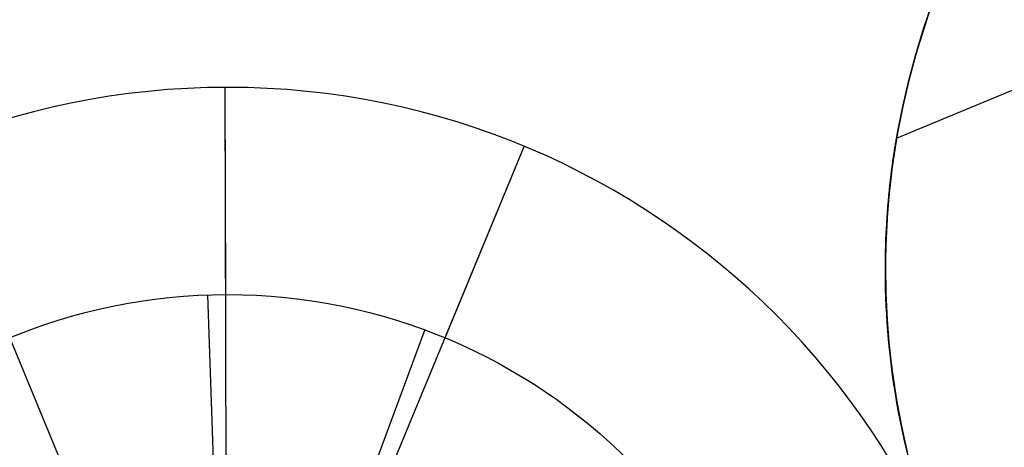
# Model space of a CAD drawing. Extents: x -3378 to 3007, y -425 to 173.
# Tile 191 of 256: x -408 to -389, y -271 to -263. Entities that reach past the tile are written whole.
import ezdxf

# ---------------------------------------------------------------- set-up
doc = ezdxf.new("R2010")
doc.units = 0
doc.layers.add('PREDEFINITO', color=7, linetype='CONTINUOUS')

msp = doc.modelspace()

# ---------------------------------------------------------------- linework, layer by layer
at = {"layer": 'PREDEFINITO'}
for p, q in [((-390.737, -265.057, 1413.834), (-377.629, -259.627, 1413.834)), ((-390.737, -265.057, 1837.917), (-377.629, -259.627, 1837.917)), ((-390.737, -265.057, 2262), (-377.629, -259.627, 2262)), ((-390.046, -262.455, 2295), (-390.215, -262.944, 2295)), ((-390.215, -262.944, 1820), (-390.046, -262.455, 1820)), ((-390.046, -262.455, 2057.5), (-390.215, -262.944, 2057.5)), ((-390.148, -262.744, 1348.75), (-390.297, -263.206, 1348.433)), ((-390.215, -262.944, 2295), (-390.367, -263.439, 2295)), ((-390.367, -263.439, 1820), (-390.215, -262.944, 1820)), ((-390.215, -262.944, 2057.5), (-390.367, -263.439, 2057.5)), ((-390.297, -263.206, 1348.433), (-390.433, -263.678, 1348.126)), ((-390.367, -263.439, 2295), (-390.501, -263.939, 2295)), ((-390.501, -263.939, 1820), (-390.367, -263.439, 1820)), ((-390.367, -263.439, 2057.5), (-390.501, -263.939, 2057.5)), ((-390.433, -263.678, 1348.126), (-390.553, -264.15, 1347.834)), ((-390.501, -263.939, 2295), (-390.619, -264.444, 2295)), ((-390.619, -264.444, 1820), (-390.501, -263.939, 1820)), ((-390.501, -263.939, 2057.5), (-390.619, -264.444, 2057.5)), ((-403.717, -264.074, 3155), (-403.717, -264.074, 3175)), ((-403.684, -275.574, 3155), (-403.717, -264.074, 3155)), ((-403.705, -268.074, 3175), (-403.717, -264.074, 3175)), ((-390.553, -264.15, 1347.834), (-390.607, -264.39, 1347.691)), ((-390.619, -264.444, 2295), (-390.719, -264.952, 2295)), ((-390.719, -264.952, 1820), (-390.619, -264.444, 1820)), ((-390.619, -264.444, 2057.5), (-390.719, -264.952, 2057.5)), ((-390.607, -264.39, 1347.691), (-390.658, -264.632, 1347.551)), ((-390.658, -264.632, 1347.551), (-390.704, -264.872, 1347.416)), ((-390.704, -264.872, 1347.416), (-390.747, -265.115, 1347.284)), ((-390.719, -264.952, 2295), (-390.801, -265.463, 2295)), ((-390.801, -265.463, 1820), (-390.719, -264.952, 1820)), ((-390.719, -264.952, 2057.5), (-390.801, -265.463, 2057.5)), ((-390.747, -265.115, 1347.284), (-390.786, -265.359, 1347.154)), ((-390.749, -265.13, 1414.835), (-390.755, -265.162, 1415.033)), ((-390.755, -265.162, 1412.634), (-390.749, -265.13, 1412.833)), ((-390.749, -265.13, 1838.918), (-390.755, -265.162, 1839.116)), ((-390.755, -265.162, 1836.718), (-390.749, -265.13, 1836.916)), ((-390.749, -265.13, 2263.001), (-390.755, -265.162, 2263.199)), ((-390.755, -265.162, 2260.801), (-390.749, -265.13, 2260.999)), ((-390.745, -265.104, 1414.636), (-390.749, -265.13, 1414.835)), ((-390.749, -265.13, 1412.833), (-390.745, -265.104, 1413.032)), ((-390.745, -265.104, 1838.719), (-390.749, -265.13, 1838.918)), ((-390.749, -265.13, 1836.916), (-390.745, -265.104, 1837.115)), ((-390.745, -265.104, 2262.802), (-390.749, -265.13, 2263.001)), ((-390.749, -265.13, 2260.999), (-390.745, -265.104, 2261.198)), ((-390.742, -265.083, 1414.436), (-390.745, -265.104, 1414.636)), ((-390.745, -265.104, 1413.032), (-390.742, -265.083, 1413.232)), ((-390.742, -265.083, 1838.519), (-390.745, -265.104, 1838.719)), ((-390.745, -265.104, 1837.115), (-390.742, -265.083, 1837.315)), ((-390.742, -265.083, 2262.602), (-390.745, -265.104, 2262.802)), ((-390.745, -265.104, 2261.198), (-390.742, -265.083, 2261.398)), ((-390.739, -265.068, 1414.236), (-390.742, -265.083, 1414.436)), ((-390.742, -265.083, 1413.232), (-390.739, -265.068, 1413.432)), ((-390.739, -265.068, 1838.319), (-390.742, -265.083, 1838.519)), ((-390.742, -265.083, 1837.315), (-390.739, -265.068, 1837.515)), ((-390.739, -265.068, 2262.402), (-390.742, -265.083, 2262.602)), ((-390.742, -265.083, 2261.398), (-390.739, -265.068, 2261.598)), ((-390.738, -265.06, 1414.035), (-390.739, -265.068, 1414.236)), ((-390.739, -265.068, 1413.432), (-390.738, -265.06, 1413.633)), ((-390.738, -265.06, 1838.118), (-390.739, -265.068, 1838.319)), ((-390.739, -265.068, 1837.515), (-390.738, -265.06, 1837.716)), ((-390.738, -265.06, 2262.201), (-390.739, -265.068, 2262.402)), ((-390.739, -265.068, 2261.598), (-390.738, -265.06, 2261.799)), ((-390.737, -265.057, 1413.834), (-390.738, -265.06, 1414.035)), ((-390.738, -265.06, 1413.633), (-390.737, -265.057, 1413.834)), ((-390.737, -265.057, 1837.917), (-390.738, -265.06, 1838.118)), ((-390.738, -265.06, 1837.716), (-390.737, -265.057, 1837.917)), ((-390.737, -265.057, 2262), (-390.738, -265.06, 2262.201)), ((-390.738, -265.06, 2261.799), (-390.737, -265.057, 2262)), ((-409.414, -265.216, 1255), (-405.013, -275.841, 1255)), ((-409.414, -265.216, 1255), (-397.933, -292.932, 1255)), ((-409.414, -265.216, 3155), (-397.933, -292.932, 3155)), ((-402.334, -275.841, 1255), (-397.933, -265.216, 1255)), ((-402.334, -275.841, 3155), (-397.933, -265.216, 3155)), ((-399.464, -268.912, 1235), (-397.933, -265.216, 1235)), ((-399.464, -268.912, 3175), (-397.933, -265.216, 3175)), ((-397.933, -265.216, 1255), (-397.933, -265.216, 1235)), ((-397.933, -265.216, 3155), (-397.933, -265.216, 3175)), ((-390.775, -265.292, 1415.622), (-390.784, -265.346, 1415.815)), ((-390.784, -265.346, 1411.853), (-390.775, -265.292, 1412.046)), ((-390.775, -265.292, 1839.705), (-390.784, -265.346, 1839.898)), ((-390.784, -265.346, 1835.936), (-390.775, -265.292, 1836.129)), ((-390.775, -265.292, 2263.788), (-390.784, -265.346, 2263.981)), ((-390.784, -265.346, 2260.019), (-390.775, -265.292, 2260.212)), ((-390.768, -265.243, 1415.427), (-390.775, -265.292, 1415.622)), ((-390.775, -265.292, 1412.046), (-390.768, -265.243, 1412.241)), ((-390.768, -265.243, 1839.51), (-390.775, -265.292, 1839.705)), ((-390.775, -265.292, 1836.129), (-390.768, -265.243, 1836.324)), ((-390.768, -265.243, 2263.593), (-390.775, -265.292, 2263.788)), ((-390.775, -265.292, 2260.212), (-390.768, -265.243, 2260.407)), ((-390.761, -265.199, 1415.231), (-390.768, -265.243, 1415.427)), ((-390.768, -265.243, 1412.241), (-390.761, -265.199, 1412.437)), ((-390.761, -265.199, 1839.314), (-390.768, -265.243, 1839.51)), ((-390.768, -265.243, 1836.324), (-390.761, -265.199, 1836.52)), ((-390.761, -265.199, 2263.397), (-390.768, -265.243, 2263.593)), ((-390.768, -265.243, 2260.407), (-390.761, -265.199, 2260.603)), ((-390.755, -265.162, 1415.033), (-390.761, -265.199, 1415.231)), ((-390.761, -265.199, 1412.437), (-390.755, -265.162, 1412.634)), ((-390.755, -265.162, 1839.116), (-390.761, -265.199, 1839.314)), ((-390.761, -265.199, 1836.52), (-390.755, -265.162, 1836.718)), ((-390.755, -265.162, 2263.199), (-390.761, -265.199, 2263.397)), ((-390.761, -265.199, 2260.603), (-390.755, -265.162, 2260.801)), ((-390.801, -265.463, 2295), (-390.866, -265.977, 2295)), ((-390.866, -265.977, 1820), (-390.801, -265.463, 1820)), ((-390.801, -265.463, 2057.5), (-390.866, -265.977, 2057.5)), ((-390.786, -265.359, 1347.154), (-390.821, -265.605, 1347.027)), ((-390.802, -265.47, 1416.196), (-390.812, -265.539, 1416.384)), ((-390.812, -265.539, 1411.283), (-390.802, -265.47, 1411.471)), ((-390.802, -265.47, 1840.279), (-390.812, -265.539, 1840.467)), ((-390.812, -265.539, 1835.366), (-390.802, -265.47, 1835.554)), ((-390.802, -265.47, 2264.362), (-390.812, -265.539, 2264.55)), ((-390.812, -265.539, 2259.45), (-390.802, -265.47, 2259.638)), ((-390.793, -265.405, 1416.006), (-390.802, -265.47, 1416.196)), ((-390.802, -265.47, 1411.471), (-390.793, -265.405, 1411.661)), ((-390.793, -265.405, 1840.09), (-390.802, -265.47, 1840.279)), ((-390.802, -265.47, 1835.554), (-390.793, -265.405, 1835.744)), ((-390.793, -265.405, 2264.173), (-390.802, -265.47, 2264.362)), ((-390.802, -265.47, 2259.638), (-390.793, -265.405, 2259.827)), ((-390.784, -265.346, 1415.815), (-390.793, -265.405, 1416.006)), ((-390.793, -265.405, 1411.661), (-390.784, -265.346, 1411.853)), ((-390.784, -265.346, 1839.898), (-390.793, -265.405, 1840.09)), ((-390.793, -265.405, 1835.744), (-390.784, -265.346, 1835.936)), ((-390.784, -265.346, 2263.981), (-390.793, -265.405, 2264.173)), ((-390.793, -265.405, 2259.827), (-390.784, -265.346, 2260.019)), ((-390.821, -265.605, 1347.027), (-390.851, -265.849, 1346.905)), ((-390.832, -265.694, 1416.755), (-390.843, -265.778, 1416.937)), ((-390.843, -265.778, 1410.731), (-390.832, -265.694, 1410.913)), ((-390.832, -265.694, 1840.838), (-390.843, -265.778, 1841.02)), ((-390.843, -265.778, 1834.814), (-390.832, -265.694, 1834.996)), ((-390.832, -265.694, 2264.921), (-390.843, -265.778, 2265.103)), ((-390.843, -265.778, 2258.897), (-390.832, -265.694, 2259.079)), ((-390.822, -265.614, 1416.57), (-390.832, -265.694, 1416.755)), ((-390.832, -265.694, 1410.913), (-390.822, -265.614, 1411.097)), ((-390.822, -265.614, 1840.653), (-390.832, -265.694, 1840.838)), ((-390.832, -265.694, 1834.996), (-390.822, -265.614, 1835.18)), ((-390.822, -265.614, 2264.737), (-390.832, -265.694, 2264.921)), ((-390.832, -265.694, 2259.079), (-390.822, -265.614, 2259.263)), ((-390.812, -265.539, 1416.384), (-390.822, -265.614, 1416.57)), ((-390.822, -265.614, 1411.097), (-390.812, -265.539, 1411.283)), ((-390.812, -265.539, 1840.467), (-390.822, -265.614, 1840.653)), ((-390.822, -265.614, 1835.18), (-390.812, -265.539, 1835.366)), ((-390.812, -265.539, 2264.55), (-390.822, -265.614, 2264.737)), ((-390.822, -265.614, 2259.263), (-390.812, -265.539, 2259.45)), ((-390.851, -265.849, 1346.905), (-390.878, -266.095, 1346.786)), ((-390.853, -265.867, 1417.116), (-390.864, -265.961, 1417.293)), ((-390.864, -265.961, 1410.375), (-390.853, -265.867, 1410.552)), ((-390.853, -265.867, 1841.199), (-390.864, -265.961, 1841.376)), ((-390.864, -265.961, 1834.458), (-390.853, -265.867, 1834.635)), ((-390.853, -265.867, 2265.282), (-390.864, -265.961, 2265.459)), ((-390.864, -265.961, 2258.541), (-390.853, -265.867, 2258.718)), ((-390.843, -265.778, 1416.937), (-390.853, -265.867, 1417.116)), ((-390.853, -265.867, 1410.552), (-390.843, -265.778, 1410.731)), ((-390.843, -265.778, 1841.02), (-390.853, -265.867, 1841.199)), ((-390.853, -265.867, 1834.635), (-390.843, -265.778, 1834.814)), ((-390.843, -265.778, 2265.103), (-390.853, -265.867, 2265.282)), ((-390.853, -265.867, 2258.718), (-390.843, -265.778, 2258.897)), ((-390.866, -265.977, 2295), (-390.913, -266.493, 2295)), ((-390.913, -266.493, 1820), (-390.866, -265.977, 1820)), ((-390.866, -265.977, 2057.5), (-390.913, -266.493, 2057.5)), ((-390.874, -266.058, 1417.468), (-390.884, -266.16, 1417.64)), ((-390.884, -266.16, 1410.028), (-390.874, -266.058, 1410.2)), ((-390.874, -266.058, 1841.551), (-390.884, -266.16, 1841.723)), ((-390.884, -266.16, 1834.111), (-390.874, -266.058, 1834.283)), ((-390.874, -266.058, 2265.634), (-390.884, -266.16, 2265.806)), ((-390.884, -266.16, 2258.194), (-390.874, -266.058, 2258.366)), ((-390.864, -265.961, 1417.293), (-390.874, -266.058, 1417.468)), ((-390.874, -266.058, 1410.2), (-390.864, -265.961, 1410.375)), ((-390.864, -265.961, 1841.376), (-390.874, -266.058, 1841.551)), ((-390.874, -266.058, 1834.283), (-390.864, -265.961, 1834.458)), ((-390.864, -265.961, 2265.459), (-390.874, -266.058, 2265.634)), ((-390.874, -266.058, 2258.366), (-390.864, -265.961, 2258.541)), ((-390.894, -266.267, 1417.81), (-390.904, -266.377, 1417.977)), ((-390.904, -266.377, 1409.691), (-390.894, -266.267, 1409.858)), ((-390.894, -266.267, 1841.893), (-390.904, -266.377, 1842.06)), ((-390.904, -266.377, 1833.774), (-390.894, -266.267, 1833.941)), ((-390.894, -266.267, 2265.976), (-390.904, -266.377, 2266.143)), ((-390.904, -266.377, 2257.857), (-390.894, -266.267, 2258.024)), ((-390.878, -266.095, 1346.786), (-390.901, -266.343, 1346.67)), ((-390.884, -266.16, 1417.64), (-390.894, -266.267, 1417.81)), ((-390.894, -266.267, 1409.858), (-390.884, -266.16, 1410.028)), ((-390.884, -266.16, 1841.723), (-390.894, -266.267, 1841.893)), ((-390.894, -266.267, 1833.941), (-390.884, -266.16, 1834.111)), ((-390.884, -266.16, 2265.806), (-390.894, -266.267, 2265.976)), ((-390.894, -266.267, 2258.024), (-390.884, -266.16, 2258.194)), ((-390.901, -266.343, 1346.67), (-390.92, -266.592, 1346.557)), ((-390.904, -266.377, 1417.977), (-390.912, -266.491, 1418.141)), ((-390.912, -266.491, 1409.527), (-390.904, -266.377, 1409.691)), ((-390.904, -266.377, 1842.06), (-390.912, -266.491, 1842.224)), ((-390.912, -266.491, 1833.61), (-390.904, -266.377, 1833.774)), ((-390.904, -266.377, 2266.143), (-390.912, -266.491, 2266.307)), ((-390.912, -266.491, 2257.693), (-390.904, -266.377, 2257.857)), ((-390.913, -266.493, 2295), (-390.942, -267.01, 2295)), ((-390.942, -267.01, 1820), (-390.913, -266.493, 1820)), ((-390.913, -266.493, 2057.5), (-390.942, -267.01, 2057.5)), ((-390.92, -266.592, 1346.557), (-390.934, -266.838, 1346.449)), ((-390.921, -266.61, 1418.303), (-390.928, -266.732, 1418.462)), ((-390.928, -266.732, 1409.206), (-390.921, -266.61, 1409.365)), ((-390.921, -266.61, 1842.386), (-390.928, -266.732, 1842.545)), ((-390.928, -266.732, 1833.289), (-390.921, -266.61, 1833.448)), ((-390.921, -266.61, 2266.469), (-390.928, -266.732, 2266.628)), ((-390.928, -266.732, 2257.372), (-390.921, -266.61, 2257.531)), ((-390.912, -266.491, 1418.141), (-390.921, -266.61, 1418.303)), ((-390.921, -266.61, 1409.365), (-390.912, -266.491, 1409.527)), ((-390.912, -266.491, 1842.224), (-390.921, -266.61, 1842.386)), ((-390.921, -266.61, 1833.448), (-390.912, -266.491, 1833.61)), ((-390.912, -266.491, 2266.307), (-390.921, -266.61, 2266.469)), ((-390.921, -266.61, 2257.531), (-390.912, -266.491, 2257.693)), ((-390.934, -266.838, 1346.449), (-390.944, -267.086, 1346.345)), ((-390.928, -266.732, 1418.462), (-390.935, -266.857, 1418.618)), ((-390.935, -266.857, 1409.05), (-390.928, -266.732, 1409.206)), ((-390.928, -266.732, 1842.545), (-390.935, -266.857, 1842.701)), ((-390.935, -266.857, 1833.133), (-390.928, -266.732, 1833.289)), ((-390.928, -266.732, 2266.628), (-390.935, -266.857, 2266.784)), ((-390.935, -266.857, 2257.216), (-390.928, -266.732, 2257.372)), ((-390.942, -267.01, 2295), (-390.953, -267.527, 2295)), ((-390.953, -267.527, 1820), (-390.942, -267.01, 1820)), ((-390.942, -267.01, 2057.5), (-390.953, -267.527, 2057.5)), ((-390.941, -266.986, 1418.771), (-390.945, -267.119, 1418.921)), ((-390.945, -267.119, 1408.747), (-390.941, -266.986, 1408.897)), ((-390.941, -266.986, 1842.854), (-390.945, -267.119, 1843.004)), ((-390.945, -267.119, 1832.83), (-390.941, -266.986, 1832.98)), ((-390.941, -266.986, 2266.937), (-390.945, -267.119, 2267.087)), ((-390.945, -267.119, 2256.913), (-390.941, -266.986, 2257.063)), ((-390.935, -266.857, 1418.618), (-390.941, -266.986, 1418.771)), ((-390.941, -266.986, 1408.897), (-390.935, -266.857, 1409.05)), ((-390.935, -266.857, 1842.701), (-390.941, -266.986, 1842.854)), ((-390.941, -266.986, 1832.98), (-390.935, -266.857, 1833.133)), ((-390.935, -266.857, 2266.784), (-390.941, -266.986, 2266.937)), ((-390.941, -266.986, 2257.063), (-390.935, -266.857, 2257.216)), ((-390.944, -267.086, 1346.345), (-390.951, -267.335, 1346.243)), ((-390.945, -267.119, 1418.921), (-390.949, -267.255, 1419.068)), ((-390.949, -267.255, 1408.6), (-390.945, -267.119, 1408.747)), ((-390.945, -267.119, 1843.004), (-390.949, -267.255, 1843.151)), ((-390.949, -267.255, 1832.683), (-390.945, -267.119, 1832.83)), ((-390.945, -267.119, 2267.087), (-390.949, -267.255, 2267.234)), ((-390.949, -267.255, 2256.766), (-390.945, -267.119, 2256.913)), ((-390.951, -267.335, 1346.243), (-390.953, -267.585, 1346.145)), ((-390.952, -267.394, 1419.212), (-390.953, -267.537, 1419.353)), ((-390.953, -267.537, 1408.315), (-390.952, -267.394, 1408.456)), ((-390.952, -267.394, 1843.295), (-390.953, -267.537, 1843.436)), ((-390.953, -267.537, 1832.398), (-390.952, -267.394, 1832.539)), ((-390.952, -267.394, 2267.378), (-390.953, -267.537, 2267.519)), ((-390.953, -267.537, 2256.481), (-390.952, -267.394, 2256.622)), ((-390.949, -267.255, 1419.068), (-390.952, -267.394, 1419.212)), ((-390.952, -267.394, 1408.456), (-390.949, -267.255, 1408.6)), ((-390.949, -267.255, 1843.151), (-390.952, -267.394, 1843.295)), ((-390.952, -267.394, 1832.539), (-390.949, -267.255, 1832.683)), ((-390.949, -267.255, 2267.234), (-390.952, -267.394, 2267.378)), ((-390.952, -267.394, 2256.622), (-390.949, -267.255, 2256.766)), ((-390.953, -267.527, 2295), (-390.946, -268.045, 2295)), ((-390.946, -268.045, 1820), (-390.953, -267.527, 1820)), ((-390.953, -267.527, 2057.5), (-390.946, -268.045, 2057.5)), ((-390.953, -267.537, 1419.353), (-390.953, -267.682, 1419.491)), ((-390.953, -267.682, 1408.177), (-390.953, -267.537, 1408.315)), ((-390.953, -267.537, 1843.436), (-390.953, -267.682, 1843.574)), ((-390.953, -267.682, 1832.26), (-390.953, -267.537, 1832.398)), ((-390.953, -267.537, 2267.519), (-390.953, -267.682, 2267.657)), ((-390.953, -267.682, 2256.343), (-390.953, -267.537, 2256.481)), ((-390.953, -267.585, 1346.145), (-390.951, -267.832, 1346.052)), ((-390.953, -267.682, 1419.491), (-390.951, -267.83, 1419.625)), ((-390.951, -267.83, 1408.043), (-390.953, -267.682, 1408.177)), ((-390.953, -267.682, 1843.574), (-390.951, -267.83, 1843.708)), ((-390.951, -267.83, 1832.126), (-390.953, -267.682, 1832.26)), ((-390.953, -267.682, 2267.657), (-390.951, -267.83, 2267.791)), ((-390.951, -267.83, 2256.209), (-390.953, -267.682, 2256.343)), ((-390.951, -267.83, 1419.625), (-390.948, -267.981, 1419.756)), ((-390.948, -267.981, 1407.912), (-390.951, -267.83, 1408.043)), ((-390.951, -267.83, 1843.708), (-390.948, -267.981, 1843.839)), ((-390.948, -267.981, 1831.995), (-390.951, -267.83, 1832.126)), ((-390.951, -267.83, 2267.791), (-390.948, -267.981, 2267.922)), ((-390.948, -267.981, 2256.078), (-390.951, -267.83, 2256.209)), ((-390.951, -267.832, 1346.052), (-390.945, -268.08, 1345.963)), ((-390.948, -267.981, 1419.756), (-390.943, -268.135, 1419.883)), ((-390.943, -268.135, 1407.784), (-390.948, -267.981, 1407.912)), ((-390.948, -267.981, 1843.839), (-390.943, -268.135, 1843.967)), ((-390.943, -268.135, 1831.867), (-390.948, -267.981, 1831.995)), ((-390.948, -267.981, 2267.922), (-390.943, -268.135, 2268.05)), ((-390.943, -268.135, 2255.95), (-390.948, -267.981, 2256.078)), ((-404.06, -268.081, 1235), (-404.06, -268.081, 1239)), ((-404.06, -268.081, 1239), (-403.797, -275.576, 1239)), ((-390.946, -268.045, 2295), (-390.922, -268.562, 2295)), ((-390.922, -268.562, 1820), (-390.946, -268.045, 1820)), ((-390.946, -268.045, 2057.5), (-390.922, -268.562, 2057.5)), ((-390.945, -268.08, 1345.963), (-390.935, -268.329, 1345.877)), ((-390.943, -268.135, 1419.883), (-390.937, -268.292, 1420.008)), ((-390.937, -268.292, 1407.66), (-390.943, -268.135, 1407.784)), ((-390.943, -268.135, 1843.967), (-390.937, -268.292, 1844.091)), ((-390.937, -268.292, 1831.743), (-390.943, -268.135, 1831.867)), ((-390.943, -268.135, 2268.05), (-390.937, -268.292, 2268.174)), ((-390.937, -268.292, 2255.826), (-390.943, -268.135, 2255.95)), ((-390.937, -268.292, 1420.008), (-390.928, -268.451, 1420.128)), ((-390.928, -268.451, 1407.539), (-390.937, -268.292, 1407.66)), ((-390.937, -268.292, 1844.091), (-390.928, -268.451, 1844.211)), ((-390.928, -268.451, 1831.622), (-390.937, -268.292, 1831.743)), ((-390.937, -268.292, 2268.174), (-390.928, -268.451, 2268.295)), ((-390.928, -268.451, 2255.705), (-390.937, -268.292, 2255.826)), ((-390.935, -268.329, 1345.877), (-390.92, -268.579, 1345.795)), ((-390.928, -268.451, 1420.128), (-390.918, -268.612, 1420.246)), ((-390.918, -268.612, 1407.422), (-390.928, -268.451, 1407.539)), ((-390.928, -268.451, 1844.211), (-390.918, -268.612, 1844.329)), ((-390.918, -268.612, 1831.505), (-390.928, -268.451, 1831.622)), ((-390.928, -268.451, 2268.295), (-390.918, -268.612, 2268.412)), ((-390.918, -268.612, 2255.588), (-390.928, -268.451, 2255.705)), ((-390.922, -268.562, 2295), (-390.879, -269.078, 2295)), ((-390.879, -269.078, 1820), (-390.922, -268.562, 1820)), ((-390.922, -268.562, 2057.5), (-390.879, -269.078, 2057.5)), ((-390.92, -268.579, 1345.795), (-390.902, -268.824, 1345.717)), ((-390.918, -268.612, 1420.246), (-390.906, -268.776, 1420.359)), ((-390.906, -268.776, 1407.309), (-390.918, -268.612, 1407.422)), ((-390.918, -268.612, 1844.329), (-390.906, -268.776, 1844.442)), ((-390.906, -268.776, 1831.392), (-390.918, -268.612, 1831.505)), ((-390.918, -268.612, 2268.412), (-390.906, -268.776, 2268.525)), ((-390.906, -268.776, 2255.475), (-390.918, -268.612, 2255.588)), ((-402.458, -275.792, 3171), (-399.854, -268.759, 3171)), ((-399.854, -268.759, 3175), (-399.854, -268.759, 3171)), ((-390.906, -268.776, 1420.359), (-390.892, -268.943, 1420.469)), ((-390.892, -268.943, 1407.199), (-390.906, -268.776, 1407.309)), ((-390.906, -268.776, 1844.442), (-390.892, -268.943, 1844.552)), ((-390.892, -268.943, 1831.282), (-390.906, -268.776, 1831.392)), ((-390.906, -268.776, 2268.525), (-390.892, -268.943, 2268.635)), ((-390.892, -268.943, 2255.365), (-390.906, -268.776, 2255.475)), ((-390.902, -268.824, 1345.717), (-390.88, -269.071, 1345.644)), ((-390.892, -268.943, 1420.469), (-390.876, -269.111, 1420.575)), ((-390.876, -269.111, 1407.092), (-390.892, -268.943, 1407.199)), ((-390.892, -268.943, 1844.552), (-390.876, -269.111, 1844.659)), ((-390.876, -269.111, 1831.175), (-390.892, -268.943, 1831.282)), ((-390.892, -268.943, 2268.635), (-390.876, -269.111, 2268.742)), ((-390.876, -269.111, 2255.258), (-390.892, -268.943, 2255.365)), ((-390.88, -269.071, 1345.644), (-390.853, -269.318, 1345.573)), ((-390.879, -269.078, 2295), (-390.819, -269.593, 2295)), ((-390.819, -269.593, 1820), (-390.879, -269.078, 1820)), ((-390.879, -269.078, 2057.5), (-390.819, -269.593, 2057.5)), ((-390.876, -269.111, 1420.575), (-390.857, -269.282, 1420.678)), ((-390.857, -269.282, 1406.99), (-390.876, -269.111, 1407.092)), ((-390.876, -269.111, 1844.659), (-390.857, -269.282, 1844.761)), ((-390.857, -269.282, 1831.073), (-390.876, -269.111, 1831.175)), ((-390.876, -269.111, 2268.742), (-390.857, -269.282, 2268.844)), ((-390.857, -269.282, 2255.156), (-390.876, -269.111, 2255.258)), ((-390.857, -269.282, 1420.678), (-390.837, -269.455, 1420.776)), ((-390.837, -269.455, 1406.891), (-390.857, -269.282, 1406.99)), ((-390.857, -269.282, 1844.761), (-390.837, -269.455, 1844.86)), ((-390.837, -269.455, 1830.974), (-390.857, -269.282, 1831.073)), ((-390.857, -269.282, 2268.844), (-390.837, -269.455, 2268.943)), ((-390.837, -269.455, 2255.057), (-390.857, -269.282, 2255.156)), ((-390.853, -269.318, 1345.573), (-390.822, -269.566, 1345.507)), ((-390.837, -269.455, 1420.776), (-390.814, -269.629, 1420.871)), ((-390.814, -269.629, 1406.797), (-390.837, -269.455, 1406.891)), ((-390.837, -269.455, 1844.86), (-390.814, -269.629, 1844.954)), ((-390.814, -269.629, 1830.88), (-390.837, -269.455, 1830.974)), ((-390.837, -269.455, 2268.943), (-390.814, -269.629, 2269.037)), ((-390.814, -269.629, 2254.963), (-390.837, -269.455, 2255.057)), ((-390.822, -269.566, 1345.507), (-390.788, -269.809, 1345.446)), ((-390.819, -269.593, 2295), (-390.741, -270.105, 2295)), ((-390.741, -270.105, 1820), (-390.819, -269.593, 1820)), ((-390.819, -269.593, 2057.5), (-390.741, -270.105, 2057.5)), ((-390.814, -269.629, 1420.871), (-390.789, -269.806, 1420.962)), ((-390.789, -269.806, 1406.706), (-390.814, -269.629, 1406.797)), ((-390.814, -269.629, 1844.954), (-390.789, -269.806, 1845.045)), ((-390.789, -269.806, 1830.789), (-390.814, -269.629, 1830.88)), ((-390.814, -269.629, 2269.037), (-390.789, -269.806, 2269.128)), ((-390.789, -269.806, 2254.872), (-390.814, -269.629, 2254.963)), ((-390.789, -269.806, 1420.962), (-390.761, -269.984, 1421.048)), ((-390.761, -269.984, 1406.619), (-390.789, -269.806, 1406.706)), ((-390.789, -269.806, 1845.045), (-390.761, -269.984, 1845.131)), ((-390.761, -269.984, 1830.703), (-390.789, -269.806, 1830.789)), ((-390.789, -269.806, 2269.128), (-390.761, -269.984, 2269.214)), ((-390.761, -269.984, 2254.786), (-390.789, -269.806, 2254.872)), ((-390.788, -269.809, 1345.446), (-390.75, -270.053, 1345.388)), ((-390.761, -269.984, 1421.048), (-390.731, -270.163, 1421.131)), ((-390.731, -270.163, 1406.537), (-390.761, -269.984, 1406.619)), ((-390.761, -269.984, 1845.131), (-390.731, -270.163, 1845.214)), ((-390.731, -270.163, 1830.62), (-390.761, -269.984, 1830.703)), ((-390.761, -269.984, 2269.214), (-390.731, -270.163, 2269.297)), ((-390.731, -270.163, 2254.703), (-390.761, -269.984, 2254.786)), ((-390.75, -270.053, 1345.388), (-390.707, -270.297, 1345.334)), ((-390.741, -270.105, 2295), (-390.645, -270.614, 2295)), ((-390.645, -270.614, 1820), (-390.741, -270.105, 1820)), ((-390.741, -270.105, 2057.5), (-390.645, -270.614, 2057.5)), ((-390.731, -270.163, 1421.131), (-390.698, -270.344, 1421.209)), ((-390.698, -270.344, 1406.459), (-390.731, -270.163, 1406.537)), ((-390.731, -270.163, 1845.214), (-390.698, -270.344, 1845.292)), ((-390.698, -270.344, 1830.542), (-390.731, -270.163, 1830.62)), ((-390.731, -270.163, 2269.297), (-390.698, -270.344, 2269.375)), ((-390.698, -270.344, 2254.625), (-390.731, -270.163, 2254.703)), ((-390.707, -270.297, 1345.334), (-390.66, -270.54, 1345.284)), ((-390.698, -270.344, 1421.209), (-390.663, -270.527, 1421.283)), ((-390.663, -270.527, 1406.385), (-390.698, -270.344, 1406.459)), ((-390.698, -270.344, 1845.292), (-390.663, -270.527, 1845.366)), ((-390.663, -270.527, 1830.468), (-390.698, -270.344, 1830.542)), ((-390.698, -270.344, 2269.375), (-390.663, -270.527, 2269.449)), ((-390.663, -270.527, 2254.551), (-390.698, -270.344, 2254.625)), ((-390.663, -270.527, 1421.283), (-390.625, -270.711, 1421.353)), ((-390.625, -270.711, 1406.315), (-390.663, -270.527, 1406.385)), ((-390.663, -270.527, 1845.366), (-390.625, -270.711, 1845.436)), ((-390.625, -270.711, 1830.398), (-390.663, -270.527, 1830.468)), ((-390.663, -270.527, 2269.449), (-390.625, -270.711, 2269.519)), ((-390.625, -270.711, 2254.481), (-390.663, -270.527, 2254.551)), ((-390.66, -270.54, 1345.284), (-390.61, -270.78, 1345.238)), ((-390.645, -270.614, 2295), (-390.532, -271.119, 2295)), ((-390.532, -271.119, 1820), (-390.645, -270.614, 1820)), ((-390.645, -270.614, 2057.5), (-390.532, -271.119, 2057.5)), ((-390.625, -270.711, 1421.353), (-390.584, -270.896, 1421.418)), ((-390.584, -270.896, 1406.25), (-390.625, -270.711, 1406.315)), ((-390.625, -270.711, 1845.436), (-390.584, -270.896, 1845.501)), ((-390.584, -270.896, 1830.333), (-390.625, -270.711, 1830.398)), ((-390.625, -270.711, 2269.519), (-390.584, -270.896, 2269.584)), ((-390.584, -270.896, 2254.416), (-390.625, -270.711, 2254.481)), ((-390.61, -270.78, 1345.238), (-390.556, -271.019, 1345.197)), ((-390.584, -270.896, 1421.418), (-390.541, -271.082, 1421.478)), ((-390.541, -271.082, 1406.189), (-390.584, -270.896, 1406.25)), ((-390.584, -270.896, 1845.501), (-390.541, -271.082, 1845.561)), ((-390.541, -271.082, 1830.272), (-390.584, -270.896, 1830.333)), ((-390.584, -270.896, 2269.584), (-390.541, -271.082, 2269.644)), ((-390.541, -271.082, 2254.356), (-390.584, -270.896, 2254.416)), ((-390.556, -271.019, 1345.197), (-390.498, -271.258, 1345.159))]:
    msp.add_line(p, q, dxfattribs=at)
at = {"layer": 'PREDEFINITO', "extrusion": (8.20358e-15, 1.98052e-14, -1)}
for centre in [(403.674, -279.074, -1255), (403.674, -279.074, -1235), (403.674, -279.074, -1245)]:
    msp.add_circle(centre, 15, dxfattribs=at)
at = {"layer": 'PREDEFINITO', "extrusion": (-1.98052e-14, -8.20358e-15, -1)}
for centre in [(403.674, -279.074, -1255), (403.674, -279.074, -1235), (403.674, -279.074, -1245)]:
    msp.add_circle(centre, 15, dxfattribs=at)
at = {"layer": 'PREDEFINITO', "extrusion": (1.98052e-14, 8.20358e-15, -1)}
for centre in [(403.674, -279.074, -3155), (403.674, -279.074, -3175), (403.674, -279.074, -3165)]:
    msp.add_circle(centre, 15, dxfattribs=at)
at = {"layer": 'PREDEFINITO', "extrusion": (1.51143e-14, 1.52021e-14, -1)}
for centre in [(403.674, -279.074, -3155), (403.674, -279.074, -3175), (403.674, -279.074, -3165)]:
    msp.add_circle(centre, 15, dxfattribs=at)
at = {"layer": 'PREDEFINITO', "extrusion": (0, 0, -1)}
for centre in [(403.674, -279.074, -1255), (403.674, -279.074, -3155), (403.674, -279.074, -2205)]:
    msp.add_circle(centre, 15, dxfattribs=at)
at = {"layer": 'PREDEFINITO'}
for centre in [(-403.674, -279.074, 1235), (-403.674, -279.074, 1239), (-403.674, -279.074, 1237), (-403.674, -279.074, 1235), (-403.674, -279.074, 1239), (-403.674, -279.074, 1237), (-403.674, -279.074, 3175), (-403.674, -279.074, 3171), (-403.674, -279.074, 3173), (-403.674, -279.074, 3175), (-403.674, -279.074, 3171), (-403.674, -279.074, 3173)]:
    msp.add_circle(centre, 11, dxfattribs=at)
at = {"layer": 'PREDEFINITO', "extrusion": (0.382683, -0.92388, -3.55521e-16)}
msp.add_arc((-464.738, 2115, 103.352), 770, 270, 360, dxfattribs=at)
at = {"layer": 'PREDEFINITO', "extrusion": (0.382683, -0.92388, 6.81416e-16)}
msp.add_arc((305.262, 2295, 103.352), 770, 90, 180, dxfattribs=at)

doc.saveas('drawing.dxf')
